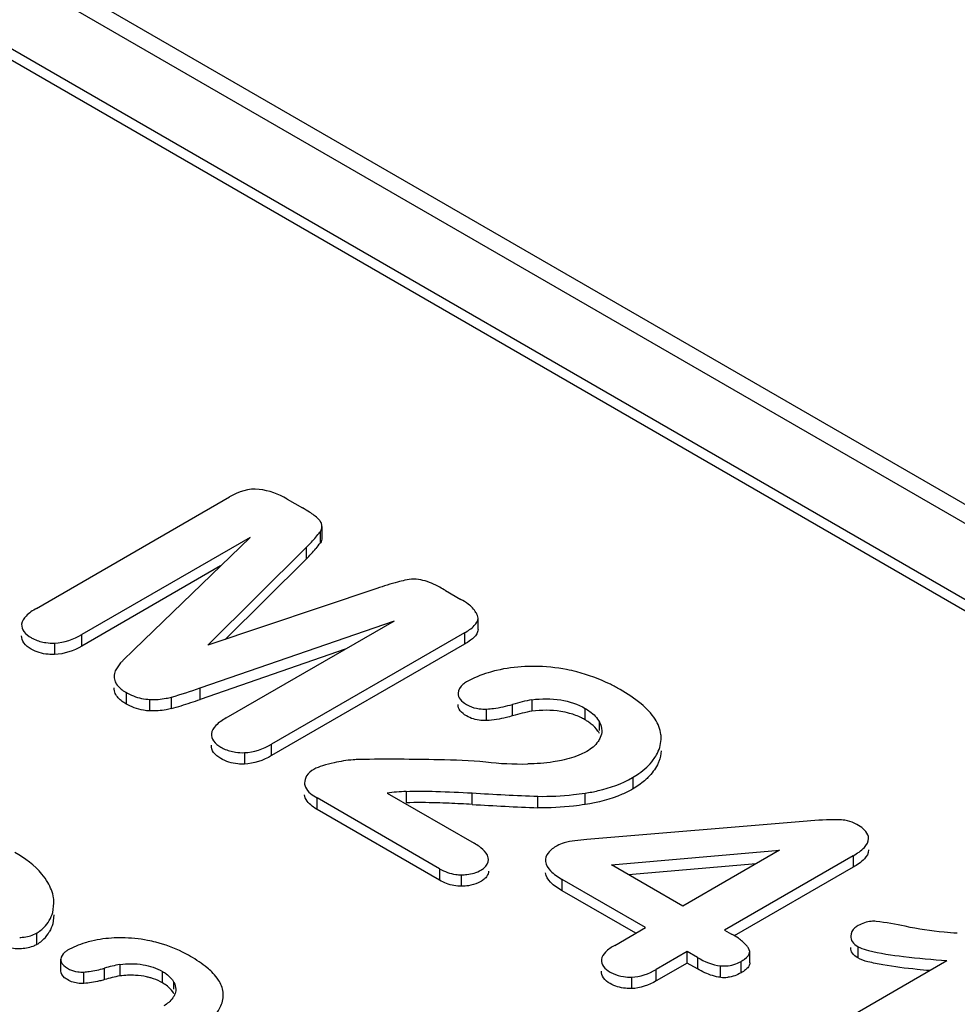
# Model space of a CAD drawing. Header units: millimetres. Extents: x 25 to 197, y 70 to 241.
# Tile 12 of 23: x 122.58 to 129.27, y 203.42 to 210.44. Entities that reach past the tile are written whole.
import ezdxf

# ---------------------------------------------------------------- set-up
doc = ezdxf.new("R2010")
doc.units = ezdxf.units.MM
doc.header["$LTSCALE"] = 20.234425
doc.layers.get('0').update_dxf_attribs({"linetype": 'CONTINUOUS'})

msp = doc.modelspace()

# ---------------------------------------------------------------- linework, layer by layer
at = {"color": 7, "linetype": 'Continuous'}
for p, q in [((103.0059, 222.0406), (134.5859, 203.8083)), ((103.2059, 222.0605), (134.7859, 203.8281)), ((102.608, 221.7292), (133.438, 203.9299)), ((102.608, 221.6476), (133.438, 203.8483)), ((122.7036, 206.2406), (124.0789, 207.0347)), ((124.4915, 207.0196), (124.6006, 206.9566)), ((124.7392, 206.8249), (124.7392, 206.7433)), ((124.2272, 206.7465), (123.0273, 206.0538)), ((124.2272, 206.7465), (123.3984, 205.9463)), ((124.7275, 206.7073), (124.7275, 206.7889)), ((123.926, 205.9785), (124.6255, 206.6739)), ((124.6255, 206.6739), (124.6255, 206.5923)), ((124.6255, 206.5923), (124.0499, 206.02)), ((124.0168, 206.5434), (123.0273, 205.9721)), ((125.1306, 206.3823), (123.926, 205.9785)), ((125.6203, 206.368), (125.7293, 206.305)), ((125.8518, 206.172), (125.8486, 206.1892)), ((125.8517, 206.0904), (125.8517, 206.172)), ((123.8703, 205.6739), (125.2563, 206.1523)), ((124.0564, 205.4596), (125.2563, 206.1523)), ((123.0273, 205.9721), (123.0273, 206.0538)), ((125.7554, 206.0668), (124.3801, 205.2727)), ((125.7554, 206.0668), (125.7554, 205.9851)), ((122.8329, 205.9935), (122.8329, 205.9119)), ((125.7554, 205.9851), (124.3801, 205.1911)), ((123.3202, 205.8696), (123.3984, 205.9463)), ((124.9045, 205.9493), (123.8703, 205.5922)), ((123.3427, 205.6417), (123.3427, 205.56)), ((123.6664, 205.5265), (123.6664, 205.6081)), ((123.8703, 205.5922), (123.8703, 205.6739)), ((123.5122, 205.5101), (123.5122, 205.5917)), ((126.0982, 205.475), (126.0982, 205.5567)), ((126.2355, 205.59), (126.2355, 205.5083)), ((125.9131, 205.4409), (125.9131, 205.5226)), ((126.6162, 205.4457), (126.6162, 205.5274)), ((126.7175, 205.3692), (126.7175, 205.4301)), ((124.3801, 205.1911), (124.3801, 205.2727)), ((124.1857, 205.2125), (124.1857, 205.1309)), ((126.9565, 204.9549), (126.9565, 205.0366)), ((125.2041, 204.9243), (125.823, 204.567)), ((125.3392, 204.9359), (125.3392, 204.8543)), ((125.81, 204.8434), (125.81, 204.925)), ((126.615, 204.8427), (126.615, 204.9243)), ((124.705, 204.8078), (124.705, 204.8894)), ((125.5776, 204.3856), (124.705, 204.8894)), ((126.2783, 204.8197), (126.2783, 204.9014)), ((125.5776, 204.304), (124.705, 204.8078)), ((128.1978, 204.7238), (126.627, 204.5927)), ((126.627, 204.5927), (126.5426, 204.5845)), ((126.8023, 204.4137), (128.001, 204.517)), ((128.001, 204.517), (127.3122, 204.1193)), ((125.9265, 204.4499), (125.925, 204.4636)), ((127.3122, 204.1193), (126.8023, 204.4137)), ((127.8348, 204.4211), (126.9254, 204.3426)), ((128.5262, 204.478), (127.6086, 203.9482)), ((128.5262, 204.478), (128.5262, 204.3964)), ((125.5776, 204.3856), (125.5776, 204.304)), ((128.5262, 204.3964), (127.6773, 203.9062)), ((125.7341, 204.2598), (125.7341, 204.3415)), ((126.4514, 204.228), (126.4514, 204.3096)), ((127.0466, 203.966), (126.4514, 204.3096)), ((126.9759, 203.9252), (126.4514, 204.228)), ((122.8198, 204.0741), (122.828, 204.139)), ((122.828, 204.0574), (122.8198, 203.9924)), ((122.7036, 203.9256), (122.7036, 203.844)), ((126.8261, 203.8387), (127.0466, 203.966)), ((127.6086, 203.9482), (127.6596, 203.9188)), ((127.343, 203.7949), (127.1225, 203.6676)), ((127.343, 203.7132), (127.343, 203.7949)), ((127.4153, 203.7531), (127.343, 203.7949)), ((127.7885, 203.7953), (127.7805, 203.8202)), ((127.7885, 203.7136), (127.7885, 203.7953)), ((128.5583, 203.8312), (128.5583, 203.7495)), ((122.8772, 203.6583), (122.8772, 203.74)), ((127.343, 203.7132), (127.1225, 203.5859)), ((127.4153, 203.6715), (127.343, 203.7132)), ((127.4153, 203.7531), (127.4153, 203.6715)), ((127.7271, 203.6434), (127.7271, 203.7251)), ((128.116, 203.1076), (129.1949, 203.7305)), ((123.0404, 203.5674), (123.0404, 203.6491)), ((123.1884, 203.5947), (123.1884, 203.6763)), ((123.2983, 203.703), (123.2983, 203.6213)), ((123.6028, 203.5713), (123.6028, 203.6529)), ((127.1225, 203.5859), (127.1225, 203.6676)), ((127.5814, 203.6115), (127.5814, 203.6932)), ((123.6838, 203.5264), (123.6838, 203.5751)), ((126.9458, 203.6128), (126.9458, 203.5312))]:
    msp.add_line(p, q, dxfattribs=at)
for centre, radius, start, end in [((124.0658, 207.2787), 0.8232, 321.51093, 323.49373), ((124.0022, 207.2494), 0.9056, 316.81625, 320.06021), ((124.0548, 207.2055), 0.8371, 320.06018, 323.47861), ((123.9473, 207.301), 0.981, 313.74123, 316.81668), ((122.8217, 206.3581), 0.3648, 262.06357, 271.76077), ((122.6383, 209.1477), 3.6858, 286.19552, 289.52656), ((123.5242, 205.9354), 0.3439, 258.11237, 267.99752), ((122.6227, 209.1169), 3.739, 286.20886, 288.40844), ((122.6722, 208.9666), 3.5808, 288.4159, 289.54785), ((126.4974, 204.2105), 1.4041, 100.74812, 106.51578), ((125.9011, 205.826), 0.3037, 262.12914, 272.26025), ((126.4974, 204.1288), 1.4041, 100.74812, 106.51578), ((126.4358, 205.1321), 0.3618, 56.54022, 60.09273), ((126.4601, 205.1685), 0.318, 51.28101, 56.57948), ((124.1749, 205.5791), 0.3668, 261.95442, 271.6802), ((125.2223, 189.4184), 15.747, 88.72866, 90.7823), ((125.5081, 200.1953), 4.9666, 85.38911, 89.26609), ((126.1691, 207.5211), 2.3896, 263.71136, 270.88468), ((125.4235, 203.1593), 1.7786, 92.71862, 97.08648), ((127.1784, 227.3901), 22.5067, 266.5142, 267.70803), ((125.1978, 194.1607), 10.7002, 86.72, 87.60615), ((127.1784, 227.3084), 22.5067, 266.5142, 267.70803), ((128.4319, 202.2367), 2.4981, 90.31042, 95.37622), ((128.4155, 204.4121), 0.3226, 80.69848, 89.48782), ((126.5945, 204.0938), 0.4934, 96.03759, 105.23051), ((122.5865, 204.1365), 0.2409, 315.02252, 330.11217), ((128.4406, 201.9232), 2.1017, 77.45046, 83.18591), ((122.5685, 204.16), 0.2705, 299.92638, 305.64944), ((122.5808, 204.1429), 0.2495, 305.63936, 314.9023), ((122.5865, 204.0548), 0.2409, 315.04264, 330.12943), ((122.5685, 204.0783), 0.2705, 299.92651, 305.64052), ((122.5808, 204.0613), 0.2495, 305.63005, 314.92179), ((123.0308, 203.8918), 0.2429, 262.12906, 272.26015), ((123.5078, 202.5994), 1.1233, 100.74811, 106.51583), ((123.5078, 202.5177), 1.1233, 100.74811, 106.51583), ((126.9387, 203.9502), 0.3375, 261.67455, 271.19899), ((127.6055, 203.8553), 0.245, 264.35751, 276.17707)]:
    msp.add_arc(centre, radius, start, end, dxfattribs=at)
for points in [[(124.2913, 207.089), (124.2187, 207.0977), (124.1422, 207.0712), (124.0789, 207.0347)], [(124.4915, 207.0196), (124.4304, 207.0549), (124.3614, 207.0806), (124.2913, 207.089)], [(124.6502, 206.9264), (124.634, 206.9369), (124.6174, 206.947), (124.6006, 206.9566)], [(124.7391, 206.8249), (124.739, 206.8379), (124.7351, 206.8517), (124.7273, 206.8621)], [(124.7275, 206.7889), (124.7345, 206.7994), (124.7391, 206.8123), (124.7391, 206.8249)], [(124.7391, 206.7433), (124.7391, 206.7307), (124.7345, 206.7177), (124.7275, 206.7073)], [(125.459, 206.4405), (125.4172, 206.4508), (125.3717, 206.451), (125.3298, 206.4412)], [(125.7818, 206.2711), (125.7654, 206.284), (125.7477, 206.2952), (125.7293, 206.305)], [(122.8329, 205.9935), (122.9007, 205.9957), (122.9685, 206.0198), (123.0273, 206.0538)], [(123.0273, 205.9721), (122.9685, 205.9382), (122.9007, 205.9141), (122.8329, 205.9119)], [(123.2567, 205.7555), (123.2566, 205.7422), (123.2601, 205.7287), (123.2655, 205.7165)], [(123.2657, 205.7952), (123.26, 205.7829), (123.2567, 205.7691), (123.2567, 205.7555)], [(123.2655, 205.6349), (123.2601, 205.6471), (123.2566, 205.6605), (123.2567, 205.6739)], [(123.3064, 205.6661), (123.3168, 205.6574), (123.328, 205.6496), (123.3398, 205.6431)], [(123.3401, 205.6432), (123.375, 205.6227), (123.4137, 205.6073), (123.4534, 205.5989)], [(126.7175, 205.4301), (126.7276, 205.4117), (126.7338, 205.3902), (126.7338, 205.3692)], [(126.7338, 205.3692), (126.7338, 205.3522), (126.7298, 205.3349), (126.7229, 205.3193)], [(124.1857, 205.2125), (124.2535, 205.2147), (124.3213, 205.2388), (124.3801, 205.2727)], [(124.3801, 205.1911), (124.3213, 205.1572), (124.2535, 205.1331), (124.1857, 205.1309)], [(127.1301, 205.1264), (127.1219, 205.11), (127.1121, 205.0943), (127.1011, 205.0795)], [(127.1011, 205.0795), (127.0895, 205.0635), (127.0764, 205.0484), (127.0623, 205.0344)], [(126.4649, 204.5699), (126.4478, 204.5652), (126.4312, 204.558), (126.4158, 204.5492)], [(125.627, 204.2801), (125.6099, 204.2867), (125.5934, 204.2948), (125.5776, 204.304)], [(125.7341, 204.2598), (125.6978, 204.2596), (125.6608, 204.2668), (125.627, 204.2801)], [(125.7833, 204.2639), (125.7671, 204.2612), (125.7506, 204.2599), (125.7341, 204.2598)], [(122.7954, 204.0164), (122.8058, 204.0345), (122.8138, 204.0541), (122.8198, 204.0741)], [(122.8198, 203.9924), (122.8138, 203.9724), (122.8058, 203.9529), (122.7954, 203.9348)], [(127.7076, 203.8892), (127.6922, 203.9001), (127.6761, 203.9099), (127.6596, 203.9188)], [(127.4153, 203.7531), (127.4663, 203.7237), (127.5228, 203.699), (127.5814, 203.6932)], [(126.9458, 203.6128), (127.0074, 203.6143), (127.0691, 203.6367), (127.1225, 203.6676)], [(127.4683, 203.6441), (127.4502, 203.6523), (127.4325, 203.6615), (127.4153, 203.6715)], [(127.5814, 203.6115), (127.5423, 203.6154), (127.504, 203.6278), (127.4683, 203.6441)], [(127.7271, 203.6434), (127.7127, 203.6351), (127.6974, 203.628), (127.6815, 203.6226)], [(123.4094, 203.6252), (123.3724, 203.6272), (123.3351, 203.6256), (123.2983, 203.6213)], [(123.6838, 203.5751), (123.6919, 203.5603), (123.6969, 203.5432), (123.6969, 203.5264)], [(127.1225, 203.5859), (127.0691, 203.5551), (127.0074, 203.5327), (126.9458, 203.5312)], [(127.6815, 203.6226), (127.6655, 203.6172), (127.6487, 203.6136), (127.6318, 203.6118)], [(123.6372, 203.5479), (123.6264, 203.5566), (123.6148, 203.5643), (123.6029, 203.5712)], [(123.6969, 203.5264), (123.6969, 203.5124), (123.6936, 203.4983), (123.688, 203.4856)]]:
    msp.add_open_spline(points, degree=3, dxfattribs=at)
for points, knots in [([(124.7268, 206.8619), (124.723, 206.8674), (124.7006, 206.8926), (124.6727, 206.9118), (124.6502, 206.9264)], [0, 0, 0, 0, 0.199072, 1, 1, 1, 1]), ([(124.6255, 206.6739), (124.6333, 206.6813), (124.663, 206.7107), (124.6908, 206.742), (124.7101, 206.7663)], [0, 0, 0, 0, 0.256156, 1, 1, 1, 1]), ([(125.3298, 206.4412), (125.3127, 206.4371), (125.2456, 206.4199), (125.1793, 206.3995), (125.1306, 206.3823)], [0, 0, 0, 0, 0.254387, 1, 1, 1, 1]), ([(125.6203, 206.368), (125.6065, 206.3759), (125.555, 206.4045), (125.5009, 206.4302), (125.459, 206.4405)], [0, 0, 0, 0, 0.269311, 1, 1, 1, 1]), ([(122.7036, 206.2406), (122.677, 206.2253), (122.6328, 206.1975), (122.5995, 206.1498), (122.5981, 206.1277)], [0, 0, 0, 0, 0.581159, 1, 1, 1, 1]), ([(125.8486, 206.1892), (125.8454, 206.1968), (125.8286, 206.2281), (125.8032, 206.2543), (125.7818, 206.2711)], [0, 0, 0, 0, 0.231466, 1, 1, 1, 1]), ([(125.7554, 206.0668), (125.7803, 206.0811), (125.8212, 206.1065), (125.8517, 206.1518), (125.8517, 206.172)], [0, 0, 0, 0, 0.586638, 1, 1, 1, 1]), ([(122.5981, 206.1277), (122.597, 206.1097), (122.612, 206.0681), (122.646, 206.0433), (122.6657, 206.0325)], [0, 0, 0, 0, 0.4459, 1, 1, 1, 1]), ([(122.6657, 205.9509), (122.646, 205.9617), (122.612, 205.9864), (122.597, 206.028), (122.5981, 206.046)], [0, 0, 0, 0, 0.5541, 1, 1, 1, 1]), ([(122.6657, 206.0325), (122.673, 206.028), (122.706, 206.0105), (122.7428, 206.0008), (122.7713, 205.9968)], [0, 0, 0, 0, 0.230123, 1, 1, 1, 1]), ([(125.8517, 206.0904), (125.8517, 206.0847), (125.847, 206.0579), (125.827, 206.037), (125.8111, 206.0234)], [0, 0, 0, 0, 0.214327, 1, 1, 1, 1]), ([(125.8111, 206.0234), (125.8071, 206.02), (125.7895, 206.0059), (125.7704, 205.9938), (125.7554, 205.9851)], [0, 0, 0, 0, 0.232626, 1, 1, 1, 1]), ([(122.8329, 205.9119), (122.8174, 205.9114), (122.7599, 205.9133), (122.7015, 205.9287), (122.6657, 205.9509)], [0, 0, 0, 0, 0.268299, 1, 1, 1, 1]), ([(123.3202, 205.8696), (123.3144, 205.8639), (123.2935, 205.8413), (123.2758, 205.8155), (123.2657, 205.7952)], [0, 0, 0, 0, 0.263192, 1, 1, 1, 1]), ([(126.2546, 205.8275), (126.2315, 205.8278), (126.1406, 205.826), (126.0499, 205.8138), (125.984, 205.7982)], [0, 0, 0, 0, 0.25407, 1, 1, 1, 1]), ([(126.5557, 205.7882), (126.5318, 205.7944), (126.4329, 205.8167), (126.3312, 205.8266), (126.2546, 205.8275)], [0, 0, 0, 0, 0.243814, 1, 1, 1, 1]), ([(125.984, 205.7982), (125.9642, 205.7936), (125.8898, 205.774), (125.8183, 205.7438), (125.7689, 205.7161)], [0, 0, 0, 0, 0.26427, 1, 1, 1, 1]), ([(126.864, 205.6622), (126.8415, 205.6757), (126.7437, 205.7288), (126.6379, 205.7666), (126.5557, 205.7882)], [0, 0, 0, 0, 0.235576, 1, 1, 1, 1]), ([(123.2655, 205.7165), (123.2676, 205.7119), (123.2781, 205.6928), (123.2936, 205.6768), (123.3064, 205.6661)], [0, 0, 0, 0, 0.232888, 1, 1, 1, 1]), ([(125.7689, 205.7161), (125.7601, 205.7114), (125.7324, 205.6922), (125.7105, 205.6602), (125.7092, 205.6362)], [0, 0, 0, 0, 0.29421, 1, 1, 1, 1]), ([(123.3398, 205.5614), (123.3312, 205.5662), (123.302, 205.5854), (123.2761, 205.6119), (123.2655, 205.6349)], [0, 0, 0, 0, 0.279942, 1, 1, 1, 1]), ([(123.5122, 205.5917), (123.5514, 205.5901), (123.6037, 205.5935), (123.6542, 205.6049), (123.6664, 205.6081)], [0, 0, 0, 0, 0.756772, 1, 1, 1, 1]), ([(125.7092, 205.6362), (125.7091, 205.6209), (125.7231, 205.5866), (125.7518, 205.5659), (125.7685, 205.5568)], [0, 0, 0, 0, 0.446658, 1, 1, 1, 1]), ([(127.1152, 205.4504), (127.0881, 205.4924), (127.0087, 205.5717), (126.9162, 205.6321), (126.864, 205.6622)], [0, 0, 0, 0, 0.452818, 1, 1, 1, 1]), ([(123.5122, 205.5101), (123.4968, 205.5106), (123.4368, 205.5167), (123.3788, 205.5388), (123.3401, 205.5616)], [0, 0, 0, 0, 0.255589, 1, 1, 1, 1]), ([(125.7685, 205.4752), (125.7518, 205.4842), (125.7231, 205.5049), (125.7091, 205.5393), (125.7092, 205.5546)], [0, 0, 0, 0, 0.553342, 1, 1, 1, 1]), ([(125.7685, 205.5568), (125.7747, 205.5528), (125.803, 205.5372), (125.8349, 205.5286), (125.8596, 205.5252)], [0, 0, 0, 0, 0.228822, 1, 1, 1, 1]), ([(125.9131, 205.5226), (125.9292, 205.5239), (125.9916, 205.5305), (126.0534, 205.5433), (126.0982, 205.5567)], [0, 0, 0, 0, 0.256112, 1, 1, 1, 1]), ([(126.2355, 205.59), (126.3037, 205.598), (126.4357, 205.6001), (126.5628, 205.5582), (126.6162, 205.5274)], [0, 0, 0, 0, 0.526866, 1, 1, 1, 1]), ([(123.6664, 205.5265), (123.6542, 205.5232), (123.6037, 205.5119), (123.5514, 205.5084), (123.5122, 205.5101)], [0, 0, 0, 0, 0.243228, 1, 1, 1, 1]), ([(125.9131, 205.4409), (125.8997, 205.4404), (125.8499, 205.4418), (125.7991, 205.4553), (125.7685, 205.4752)], [0, 0, 0, 0, 0.269287, 1, 1, 1, 1]), ([(126.0982, 205.475), (126.0836, 205.4706), (126.0229, 205.4544), (125.9605, 205.4448), (125.9131, 205.4409)], [0, 0, 0, 0, 0.243091, 1, 1, 1, 1]), ([(126.5044, 205.4926), (126.4837, 205.4985), (126.3954, 205.5174), (126.3037, 205.5163), (126.2355, 205.5083)], [0, 0, 0, 0, 0.238227, 1, 1, 1, 1]), ([(126.6162, 205.4457), (126.6077, 205.4506), (126.572, 205.4697), (126.5339, 205.4843), (126.5044, 205.4926)], [0, 0, 0, 0, 0.24242, 1, 1, 1, 1]), ([(126.6162, 205.5274), (126.6275, 205.5208), (126.6671, 205.4954), (126.7016, 205.4602), (126.7175, 205.4301)], [0, 0, 0, 0, 0.277798, 1, 1, 1, 1]), ([(124.0564, 205.4596), (124.0301, 205.4444), (123.9862, 205.4166), (123.9533, 205.3694), (123.9515, 205.3474)], [0, 0, 0, 0, 0.579211, 1, 1, 1, 1]), ([(126.7175, 205.3484), (126.7142, 205.3546), (126.6985, 205.3804), (126.677, 205.4022), (126.659, 205.4166)], [0, 0, 0, 0, 0.233716, 1, 1, 1, 1]), ([(127.1568, 205.3063), (127.1574, 205.3185), (127.1557, 205.3692), (127.136, 205.4183), (127.1152, 205.4504)], [0, 0, 0, 0, 0.242646, 1, 1, 1, 1]), ([(123.9515, 205.3474), (123.9498, 205.3295), (123.9638, 205.2876), (123.9977, 205.2629), (124.0173, 205.2522)], [0, 0, 0, 0, 0.445479, 1, 1, 1, 1]), ([(124.0173, 205.1706), (123.9977, 205.1813), (123.9638, 205.206), (123.9498, 205.2479), (123.9515, 205.2657)], [0, 0, 0, 0, 0.554521, 1, 1, 1, 1]), ([(126.7229, 205.3193), (126.7187, 205.3099), (126.6956, 205.2698), (126.6582, 205.2395), (126.6272, 205.2218)], [0, 0, 0, 0, 0.224343, 1, 1, 1, 1]), ([(127.1011, 205.1612), (127.1094, 205.1723), (127.1381, 205.216), (127.1548, 205.268), (127.1568, 205.3063)], [0, 0, 0, 0, 0.266174, 1, 1, 1, 1]), ([(124.0173, 205.2522), (124.0246, 205.2476), (124.0579, 205.2299), (124.0949, 205.22), (124.1236, 205.216)], [0, 0, 0, 0, 0.229946, 1, 1, 1, 1]), ([(126.6272, 205.2218), (126.6141, 205.2145), (126.5571, 205.185), (126.4948, 205.1666), (126.4467, 205.1571)], [0, 0, 0, 0, 0.234186, 1, 1, 1, 1]), ([(127.1568, 205.2247), (127.1555, 205.1994), (127.1479, 205.1654), (127.134, 205.1343), (127.1301, 205.1264)], [0, 0, 0, 0, 0.741755, 1, 1, 1, 1]), ([(124.1857, 205.1309), (124.1701, 205.1304), (124.1122, 205.1324), (124.0533, 205.148), (124.0173, 205.1706)], [0, 0, 0, 0, 0.268544, 1, 1, 1, 1]), ([(124.8259, 205.1399), (124.7982, 205.1339), (124.7489, 205.1218), (124.7005, 205.1045), (124.681, 205.0932)], [0, 0, 0, 0, 0.556767, 1, 1, 1, 1]), ([(125.0073, 205.1639), (124.9918, 205.1634), (124.9308, 205.1599), (124.8702, 205.1505), (124.8259, 205.1399)], [0, 0, 0, 0, 0.254284, 1, 1, 1, 1]), ([(126.4467, 205.1571), (126.4272, 205.1531), (126.3476, 205.1391), (126.2668, 205.1326), (126.206, 205.1317)], [0, 0, 0, 0, 0.246142, 1, 1, 1, 1]), ([(126.954, 205.035), (126.9693, 205.0438), (127.024, 205.0783), (127.0734, 205.1229), (127.1011, 205.1612)], [0, 0, 0, 0, 0.271399, 1, 1, 1, 1]), ([(124.6809, 205.0932), (124.6612, 205.0819), (124.6263, 205.0559), (124.6148, 205.013), (124.6157, 204.9946)], [0, 0, 0, 0, 0.553338, 1, 1, 1, 1]), ([(124.6149, 204.9946), (124.6154, 204.9848), (124.6287, 204.9378), (124.6724, 204.9082), (124.705, 204.8894)], [0, 0, 0, 0, 0.206516, 1, 1, 1, 1]), ([(126.615, 204.9243), (126.6465, 204.9288), (126.7636, 204.9505), (126.8786, 204.9907), (126.954, 205.035)], [0, 0, 0, 0, 0.266619, 1, 1, 1, 1]), ([(127.0623, 205.0344), (127.0548, 205.0269), (127.0215, 204.9963), (126.9839, 204.9706), (126.954, 204.9533)], [0, 0, 0, 0, 0.23676, 1, 1, 1, 1]), ([(124.705, 204.8078), (124.6925, 204.815), (124.6536, 204.8392), (124.6164, 204.8805), (124.6149, 204.913)], [0, 0, 0, 0, 0.307684, 1, 1, 1, 1]), ([(125.3392, 204.9359), (125.41, 204.9394), (125.5672, 204.9372), (125.724, 204.9299), (125.81, 204.925)], [0, 0, 0, 0, 0.451649, 1, 1, 1, 1]), ([(126.2783, 204.9014), (126.363, 204.9), (126.4759, 204.9052), (126.5875, 204.92), (126.615, 204.9243)], [0, 0, 0, 0, 0.752486, 1, 1, 1, 1]), ([(126.954, 204.9533), (126.9301, 204.9393), (126.8231, 204.8862), (126.7057, 204.8556), (126.615, 204.8427)], [0, 0, 0, 0, 0.231983, 1, 1, 1, 1]), ([(125.6447, 204.8516), (125.6161, 204.8527), (125.5143, 204.8563), (125.4123, 204.8579), (125.3392, 204.8543)], [0, 0, 0, 0, 0.280784, 1, 1, 1, 1]), ([(126.615, 204.8427), (126.5875, 204.8384), (126.4759, 204.8235), (126.363, 204.8183), (126.2783, 204.8197)], [0, 0, 0, 0, 0.247514, 1, 1, 1, 1]), ([(128.5523, 204.7012), (128.5464, 204.7047), (128.5197, 204.7186), (128.4903, 204.7267), (128.4676, 204.7305)], [0, 0, 0, 0, 0.231892, 1, 1, 1, 1]), ([(128.6363, 204.6009), (128.6363, 204.61), (128.625, 204.655), (128.5833, 204.6833), (128.5523, 204.7012)], [0, 0, 0, 0, 0.202523, 1, 1, 1, 1]), ([(125.8723, 204.5342), (125.8687, 204.5371), (125.8529, 204.549), (125.8361, 204.5595), (125.823, 204.567)], [0, 0, 0, 0, 0.236004, 1, 1, 1, 1]), ([(128.5262, 204.478), (128.5549, 204.4946), (128.6022, 204.5245), (128.6363, 204.5774), (128.6363, 204.6009)], [0, 0, 0, 0, 0.584766, 1, 1, 1, 1]), ([(122.7844, 204.2869), (122.7723, 204.3077), (122.7105, 204.3948), (122.6223, 204.4603), (122.5505, 204.5004)], [0, 0, 0, 0, 0.226141, 1, 1, 1, 1]), ([(125.925, 204.4636), (125.9237, 204.4698), (125.9132, 204.498), (125.8907, 204.5198), (125.8723, 204.5342)], [0, 0, 0, 0, 0.214996, 1, 1, 1, 1]), ([(126.4158, 204.5492), (126.3918, 204.5354), (126.3498, 204.5082), (126.3301, 204.4578), (126.3322, 204.4369)], [0, 0, 0, 0, 0.569495, 1, 1, 1, 1]), ([(128.6363, 204.5192), (128.6363, 204.4957), (128.6022, 204.4428), (128.5549, 204.4129), (128.5262, 204.3964)], [0, 0, 0, 0, 0.415237, 1, 1, 1, 1]), ([(125.8724, 204.3759), (125.8806, 204.3804), (125.9063, 204.3976), (125.9266, 204.4279), (125.9266, 204.4499)], [0, 0, 0, 0, 0.295756, 1, 1, 1, 1]), ([(126.3322, 204.4369), (126.3347, 204.4119), (126.3716, 204.3585), (126.4216, 204.3268), (126.4514, 204.3096)], [0, 0, 0, 0, 0.422449, 1, 1, 1, 1]), ([(125.5776, 204.3856), (125.6128, 204.3653), (125.6655, 204.3449), (125.7202, 204.3414), (125.7341, 204.3415)], [0, 0, 0, 0, 0.744888, 1, 1, 1, 1]), ([(125.7341, 204.3415), (125.7469, 204.3416), (125.7945, 204.3447), (125.8425, 204.3578), (125.8724, 204.3759)], [0, 0, 0, 0, 0.267824, 1, 1, 1, 1]), ([(125.9266, 204.3683), (125.9266, 204.3558), (125.9204, 204.3384), (125.9098, 204.3248), (125.9067, 204.3213)], [0, 0, 0, 0, 0.727645, 1, 1, 1, 1]), ([(126.4514, 204.228), (126.4216, 204.2452), (126.3716, 204.2768), (126.3347, 204.3303), (126.3322, 204.3553)], [0, 0, 0, 0, 0.577551, 1, 1, 1, 1]), ([(122.828, 204.139), (122.828, 204.1516), (122.8243, 204.2034), (122.8047, 204.2534), (122.7844, 204.2869)], [0, 0, 0, 0, 0.242976, 1, 1, 1, 1]), ([(125.8724, 204.2943), (125.8662, 204.2905), (125.8381, 204.2762), (125.8072, 204.2677), (125.7833, 204.2639)], [0, 0, 0, 0, 0.23163, 1, 1, 1, 1]), ([(125.9067, 204.3213), (125.8997, 204.3133), (125.8884, 204.3037), (125.8759, 204.2962), (125.8724, 204.2943)], [0, 0, 0, 0, 0.732305, 1, 1, 1, 1]), ([(128.6899, 204.0101), (128.6784, 204.0111), (128.6339, 204.0113), (128.59, 203.9962), (128.5616, 203.9796)], [0, 0, 0, 0, 0.260273, 1, 1, 1, 1]), ([(122.5841, 203.896), (122.5952, 203.8962), (122.6362, 203.899), (122.6774, 203.9104), (122.7035, 203.9255)], [0, 0, 0, 0, 0.267304, 1, 1, 1, 1]), ([(128.5615, 203.9797), (128.5534, 203.9752), (128.5277, 203.9579), (128.508, 203.9271), (128.5085, 203.9051)], [0, 0, 0, 0, 0.296343, 1, 1, 1, 1]), ([(129.2685, 203.9249), (129.2368, 203.9267), (129.1123, 203.936), (128.9883, 203.9549), (128.8972, 203.9747)], [0, 0, 0, 0, 0.253531, 1, 1, 1, 1]), ([(123.097, 203.8695), (123.0812, 203.8659), (123.0217, 203.8502), (122.9645, 203.826), (122.925, 203.8038)], [0, 0, 0, 0, 0.264253, 1, 1, 1, 1]), ([(123.3135, 203.893), (123.2951, 203.8932), (123.2224, 203.8918), (123.1498, 203.882), (123.097, 203.8695)], [0, 0, 0, 0, 0.254063, 1, 1, 1, 1]), ([(123.5542, 203.8616), (123.5351, 203.8666), (123.456, 203.8844), (123.3748, 203.8923), (123.3135, 203.893)], [0, 0, 0, 0, 0.243829, 1, 1, 1, 1]), ([(123.8011, 203.7608), (123.7831, 203.7716), (123.7048, 203.8141), (123.6201, 203.8443), (123.5542, 203.8616)], [0, 0, 0, 0, 0.23557, 1, 1, 1, 1]), ([(127.7805, 203.8202), (127.7757, 203.8265), (127.7543, 203.8524), (127.7285, 203.8744), (127.7076, 203.8892)], [0, 0, 0, 0, 0.235723, 1, 1, 1, 1]), ([(128.5085, 203.9051), (128.5077, 203.8913), (128.5184, 203.8595), (128.5436, 203.8398), (128.5583, 203.8312)], [0, 0, 0, 0, 0.449162, 1, 1, 1, 1]), ([(122.5841, 203.8144), (122.5732, 203.814), (122.5322, 203.815), (122.4906, 203.8255), (122.4646, 203.8407)], [0, 0, 0, 0, 0.266869, 1, 1, 1, 1]), ([(122.7035, 203.8439), (122.6953, 203.8391), (122.6578, 203.8216), (122.6159, 203.8148), (122.5841, 203.8144)], [0, 0, 0, 0, 0.229217, 1, 1, 1, 1]), ([(122.925, 203.8038), (122.9179, 203.8001), (122.8957, 203.7848), (122.8783, 203.7591), (122.8772, 203.74)], [0, 0, 0, 0, 0.294206, 1, 1, 1, 1]), ([(126.8261, 203.8387), (126.8024, 203.825), (126.7629, 203.7998), (126.7336, 203.7573), (126.7318, 203.7374)], [0, 0, 0, 0, 0.577586, 1, 1, 1, 1]), ([(127.7271, 203.7251), (127.7357, 203.73), (127.7615, 203.7464), (127.7885, 203.7736), (127.7885, 203.7953)], [0, 0, 0, 0, 0.313433, 1, 1, 1, 1]), ([(128.5583, 203.7495), (128.5436, 203.7581), (128.5184, 203.7779), (128.5077, 203.8096), (128.5085, 203.8234)], [0, 0, 0, 0, 0.550838, 1, 1, 1, 1]), ([(128.5583, 203.8312), (128.5631, 203.8284), (128.5879, 203.8163), (128.6145, 203.8085), (128.6357, 203.8029)], [0, 0, 0, 0, 0.203071, 1, 1, 1, 1]), ([(128.6357, 203.8029), (128.7174, 203.7815), (128.9045, 203.7553), (129.0917, 203.7385), (129.1949, 203.7305)], [0, 0, 0, 0, 0.449298, 1, 1, 1, 1]), ([(122.8772, 203.74), (122.8772, 203.734), (122.8822, 203.7065), (122.906, 203.6866), (122.9246, 203.6765)], [0, 0, 0, 0, 0.219354, 1, 1, 1, 1]), ([(123.9536, 203.6496), (123.9433, 203.6597), (123.8963, 203.7018), (123.8432, 203.7365), (123.8011, 203.7608)], [0, 0, 0, 0, 0.22829, 1, 1, 1, 1]), ([(126.7318, 203.7374), (126.7304, 203.7207), (126.7439, 203.6818), (126.7757, 203.659), (126.7941, 203.6491)], [0, 0, 0, 0, 0.444949, 1, 1, 1, 1]), ([(127.5814, 203.6932), (127.5943, 203.6919), (127.6447, 203.6908), (127.6949, 203.7065), (127.7271, 203.7251)], [0, 0, 0, 0, 0.258816, 1, 1, 1, 1]), ([(127.7885, 203.7136), (127.7885, 203.7102), (127.7864, 203.6947), (127.7763, 203.6816), (127.7679, 203.6732)], [0, 0, 0, 0, 0.224422, 1, 1, 1, 1]), ([(128.7382, 203.6996), (128.7025, 203.7059), (128.6416, 203.7184), (128.5809, 203.7365), (128.5583, 203.7495)], [0, 0, 0, 0, 0.581586, 1, 1, 1, 1]), ([(122.9246, 203.5948), (122.9176, 203.5987), (122.895, 203.6129), (122.8772, 203.6393), (122.8772, 203.6583)], [0, 0, 0, 0, 0.297653, 1, 1, 1, 1]), ([(122.9246, 203.6765), (122.9296, 203.6732), (122.9523, 203.6607), (122.9778, 203.6539), (122.9975, 203.6512)], [0, 0, 0, 0, 0.228822, 1, 1, 1, 1]), ([(123.0404, 203.6491), (123.0532, 203.6501), (123.1031, 203.6554), (123.1526, 203.6656), (123.1884, 203.6763)], [0, 0, 0, 0, 0.256101, 1, 1, 1, 1]), ([(123.2983, 203.703), (123.353, 203.7094), (123.4587, 203.711), (123.5603, 203.6775), (123.6029, 203.6529)], [0, 0, 0, 0, 0.528418, 1, 1, 1, 1]), ([(123.6029, 203.6529), (123.6119, 203.6477), (123.6435, 203.6273), (123.6711, 203.5991), (123.6838, 203.5751)], [0, 0, 0, 0, 0.277689, 1, 1, 1, 1]), ([(124.002, 203.5913), (123.9988, 203.5964), (123.9843, 203.6172), (123.9673, 203.6361), (123.9536, 203.6496)], [0, 0, 0, 0, 0.237319, 1, 1, 1, 1]), ([(126.7941, 203.5674), (126.7757, 203.5773), (126.7439, 203.6001), (126.7304, 203.6391), (126.7318, 203.6557)], [0, 0, 0, 0, 0.555051, 1, 1, 1, 1]), ([(126.7941, 203.6491), (126.8007, 203.645), (126.8307, 203.6291), (126.864, 203.6201), (126.8898, 203.6163)], [0, 0, 0, 0, 0.230348, 1, 1, 1, 1]), ([(127.7679, 203.6732), (127.7651, 203.6705), (127.7526, 203.6592), (127.7384, 203.6499), (127.7271, 203.6434)], [0, 0, 0, 0, 0.228589, 1, 1, 1, 1]), ([(129.0716, 203.659), (129.0416, 203.6617), (128.9301, 203.6722), (128.8188, 203.6854), (128.7382, 203.6996)], [0, 0, 0, 0, 0.2693, 1, 1, 1, 1]), ([(123.0404, 203.5674), (123.0296, 203.567), (122.9898, 203.5681), (122.9491, 203.5789), (122.9246, 203.5948)], [0, 0, 0, 0, 0.269287, 1, 1, 1, 1]), ([(123.1884, 203.5947), (123.1767, 203.5912), (123.1282, 203.5782), (123.0783, 203.5705), (123.0404, 203.5674)], [0, 0, 0, 0, 0.243105, 1, 1, 1, 1]), ([(123.5133, 203.6088), (123.5051, 203.6111), (123.471, 203.6196), (123.436, 203.6238), (123.4094, 203.6252)], [0, 0, 0, 0, 0.242412, 1, 1, 1, 1]), ([(123.6029, 203.5712), (123.582, 203.5833), (123.5523, 203.5968), (123.5214, 203.6065), (123.5133, 203.6088)], [0, 0, 0, 0, 0.741708, 1, 1, 1, 1]), ([(124.0353, 203.476), (124.0358, 203.4858), (124.0344, 203.5264), (124.0187, 203.5657), (124.002, 203.5913)], [0, 0, 0, 0, 0.242646, 1, 1, 1, 1]), ([(123.6838, 203.4934), (123.6812, 203.4984), (123.6687, 203.5189), (123.6515, 203.5364), (123.6372, 203.5479)], [0, 0, 0, 0, 0.233776, 1, 1, 1, 1]), ([(126.9458, 203.5312), (126.9317, 203.5309), (126.8795, 203.533), (126.8266, 203.5473), (126.7941, 203.5674)], [0, 0, 0, 0, 0.268469, 1, 1, 1, 1]), ([(123.688, 203.4856), (123.6846, 203.4781), (123.6657, 203.4465), (123.6361, 203.4225), (123.6116, 203.4084)], [0, 0, 0, 0, 0.224655, 1, 1, 1, 1]), ([(123.9908, 203.3599), (123.9974, 203.3689), (124.0203, 203.4038), (124.0337, 203.4454), (124.0353, 203.476)], [0, 0, 0, 0, 0.266174, 1, 1, 1, 1])]:
    msp.add_open_spline(points, degree=3, knots=knots, dxfattribs=at)

doc.saveas('drawing.dxf')
